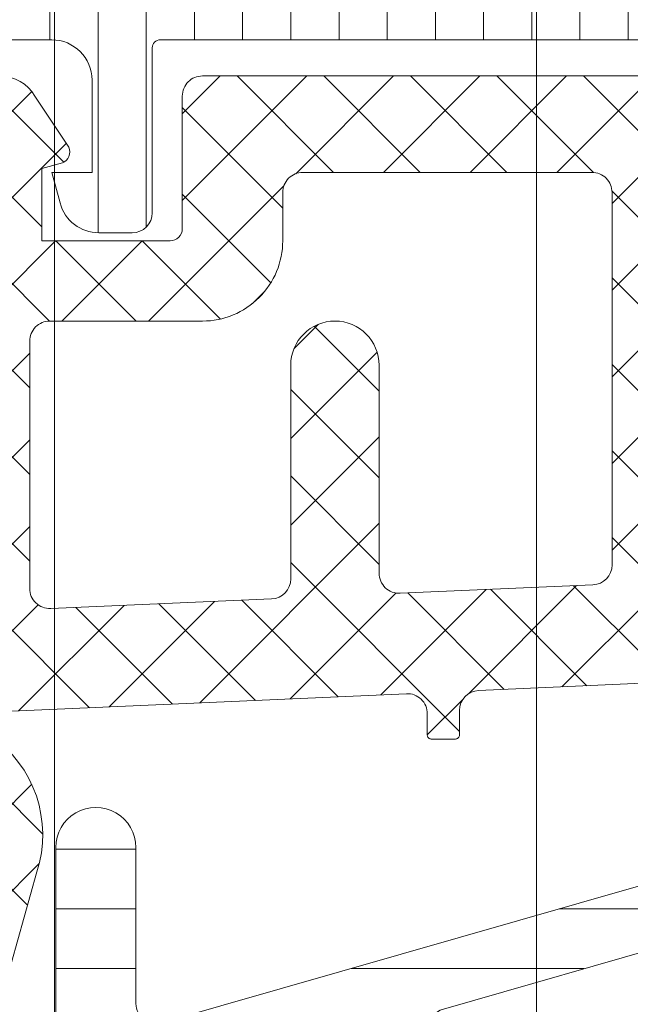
# Model space of a CAD drawing. Header units: millimetres. Extents: x 213386 to 506888, y 183055 to 450952.
# Tile 64 of 256: x 373071 to 373086, y 292535 to 292560. Entities that reach past the tile are written whole.
import ezdxf

# ---------------------------------------------------------------- set-up
doc = ezdxf.new("R2010")
doc.units = ezdxf.units.MM
doc.layers.add('FASÁDA DETAILNÍ', color=255, linetype='Continuous', lineweight=0)

msp = doc.modelspace()

# ---------------------------------------------------------------- hatches: boundary and pattern name
at = {"layer": 'FASÁDA DETAILNÍ'}
h = msp.add_hatch(dxfattribs=at)
h.set_pattern_fill('LINIE', color=256, scale=1.2, angle=90, style=0)
h.set_pattern_definition([(90, (397979.9212210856, 280090.0711855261), (-1.2, 7.347638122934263e-17), [])])
edge = h.paths.add_edge_path()
edge.add_arc((373064.2302388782, 292560.5155743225), 0.2999999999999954, 0.0020752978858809, 90.00207529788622, ccw=False)
edge.add_line((373064.530238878, 292560.5155851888), (373064.5302675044, 292559.7052538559))
edge.add_arc((373065.0302648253, 292559.7052692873), 0.4999973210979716, 180.0017683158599, 270.0023822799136)
edge.add_line((373065.0302856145, 292559.2052719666), (373065.8713578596, 292559.2039514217))
edge.add_arc((373065.8713578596, 292559.0039514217), 0.1999999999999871, 3.979039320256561e-13, 90.00000000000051, ccw=False)
edge.add_line((373066.0713578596, 292559.0039514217), (373066.0713578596, 292554.9039514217))
edge.add_arc((373066.5713578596, 292554.9039514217), 0.5000000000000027, 179.9999999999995, 269.9999999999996)
edge.add_line((373066.5713578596, 292554.4039514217), (373067.4021070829, 292554.4039514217))
edge.add_arc((373067.402107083, 292555.4039514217), 0.9999999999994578, 270.0000000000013, 344.9999999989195)
edge.add_line((373068.3680329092, 292555.1451323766), (373068.5713578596, 292555.9039514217))
edge.add_line((373068.5713578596, 292555.9039514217), (373067.5713578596, 292555.9039514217))
edge.add_line((373067.5713578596, 292555.9039514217), (373067.5713578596, 292558.2039514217))
edge.add_arc((373068.5754843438, 292558.2022421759), 1.004127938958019, 90.23408772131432, 179.9024699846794, ccw=False)
edge.add_line((373068.5713818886, 292559.2063617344), (373071.5712602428, 292559.2063617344))
edge.add_arc((373071.5672318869, 292558.2022423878), 1.004127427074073, 360.09751797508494, 449.7701403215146, ccw=False)
edge.add_line((373072.5713578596, 292558.2039514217), (373072.5713578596, 292555.9039514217))
edge.add_line((373072.5713578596, 292555.9039514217), (373071.5713578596, 292555.9039514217))
edge.add_line((373071.5713578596, 292555.9039514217), (373071.7746828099, 292555.1451323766))
edge.add_arc((373072.7406086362, 292555.4039514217), 1.000000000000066, 195.0000000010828, 269.9999999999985)
edge.add_line((373072.7406086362, 292554.4039514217), (373073.5713578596, 292554.4039514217))
edge.add_arc((373073.5713578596, 292554.9039514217), 0.4999999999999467, 270, 360)
edge.add_line((373074.0713578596, 292554.9039514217), (373074.0713578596, 292559.0039514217))
edge.add_arc((373074.2755309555, 292559.0022228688), 0.2041804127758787, 91.1558689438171, 179.5149389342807, ccw=False)
edge.add_line((373074.2714121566, 292559.2063617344), (373100.1127789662, 292559.206384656))
edge.add_arc((373100.1127635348, 292559.7063819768), 0.4999973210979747, 270.0017683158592, 360.002382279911)
edge.add_line((373100.6127608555, 292559.7064027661), (373100.6127322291, 292560.5167340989))
edge.add_arc((373100.9127322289, 292560.5167449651), 0.299999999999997, 90.0020752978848, 180.0020752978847, ccw=False)
edge.add_line((373100.9127213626, 292560.8167449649), (373103.312719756, 292560.8164999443))
edge.add_arc((373103.3127042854, 292561.3164959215), 0.499995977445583, 270.0017728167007, 360.0023777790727)
edge.add_line((373103.8127002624, 292561.3165166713), (373103.8125736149, 292564.7930581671))
edge.add_arc((373102.8227606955, 292564.6507116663), 0.99999607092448, 368.1836833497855, 482.7290913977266)
edge.add_line((373102.2820952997, 292565.4919447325), (373099.9984862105, 292564.1733923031))
edge.add_arc((373099.7484705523, 292564.6063959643), 0.5000000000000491, 270.00213520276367, 300.00207189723, ccw=False)
edge.add_line((373099.7484891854, 292564.1063959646), (373065.3942204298, 292564.1053096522))
edge.add_arc((373065.3942028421, 292564.6053096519), 0.5000000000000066, 240.0020786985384, 270.0020153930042, ccw=False)
edge.add_line((373065.1442185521, 292564.1722878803), (373062.8605139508, 292565.4906748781))
edge.add_arc((373062.3199094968, 292564.6494026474), 0.9999960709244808, 417.2750591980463, 531.8204672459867)
edge.add_line((373061.3300862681, 292564.7916774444), (373061.3302129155, 292561.3151359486))
edge.add_arc((373061.8302088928, 292561.3151514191), 0.4999959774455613, 180.0017728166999, 270.0023777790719)
edge.add_line((373061.8302296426, 292560.8151554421), (373064.230228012, 292560.8155743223))
edge = h.paths.add_edge_path(flags=16)
edge.add_line((373088.4213516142, 292561.0058499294), (373088.4213516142, 292562.3058440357))
edge.add_arc((373088.9213479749, 292562.3058476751), 0.4999963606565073, 89.99958295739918, 180.0004170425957, ccw=False)
edge.add_line((373088.9213516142, 292562.8058440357), (373097.7713455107, 292562.8058440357))
edge.add_arc((373097.7713491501, 292562.3058476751), 0.4999963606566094, -0.0004170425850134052, 90.00041704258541, ccw=False)
edge.add_line((373098.2713455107, 292562.3058440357), (373098.2713455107, 292561.0058499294))
edge.add_arc((373097.7713455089, 292561.0058333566), 0.5000000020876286, 270.0000002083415, 360.0018991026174, ccw=False)
edge.add_line((373097.7713455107, 292560.5058333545), (373088.9213516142, 292560.5058333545))
edge.add_arc((373088.9213516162, 292561.0058333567), 0.5000000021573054, 179.9981009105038, 269.9999997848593, ccw=False)
edge = h.paths.add_edge_path(flags=16)
edge.add_arc((373078.2213455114, 292561.0058333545), 0.4999999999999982, 179.9999999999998, 270.000000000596, ccw=False)
edge.add_line((373077.7213455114, 292561.0058333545), (373077.7213455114, 292562.3058440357))
edge.add_arc((373078.2213455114, 292562.3058440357), 0.4999999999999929, 89.99999999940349, 179.9999999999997, ccw=False)
edge.add_line((373078.2213455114, 292562.8058440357), (373086.921351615, 292562.8058440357))
edge.add_arc((373086.9213516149, 292562.3058440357), 0.5000000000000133, 360.0000000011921, 449.99999999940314, ccw=False)
edge.add_line((373087.4213516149, 292562.3058440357), (373087.4213516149, 292561.0058333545))
edge.add_arc((373086.9213516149, 292561.0058333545), 0.5000000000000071, 270.0000000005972, 360.0000000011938, ccw=False)
edge.add_line((373086.9213516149, 292560.5058333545), (373078.2213455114, 292560.5058333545))
edge = h.paths.add_edge_path(flags=16)
edge.add_arc((373076.2213491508, 292562.3058476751), 0.4999963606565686, -0.00041704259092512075, 90.00041704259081, ccw=False)
edge.add_line((373076.7213455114, 292562.3058440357), (373076.7213455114, 292561.0058499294))
edge.add_arc((373076.2213455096, 292561.0058333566), 0.5000000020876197, 270.00000020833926, 360.0018991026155, ccw=False)
edge.add_line((373076.2213455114, 292560.5058333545), (373067.3713363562, 292560.5058333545))
edge.add_arc((373067.3713363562, 292561.0058180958), 0.4999847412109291, 179.9999999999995, 270.0000000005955, ccw=False)
edge.add_line((373066.8713516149, 292561.0058180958), (373066.8713516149, 292562.3058287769))
edge.add_arc((373067.3713668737, 292562.3058287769), 0.5000152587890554, 89.99999999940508, 180.0000000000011, ccw=False)
edge.add_line((373067.3713668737, 292562.8058440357), (373076.2213455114, 292562.8058440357))
h = msp.add_hatch(dxfattribs=at)
h.set_pattern_fill('ANSI37', color=256, scale=0.48, angle=-1.272221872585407e-14, style=0)
h.set_pattern_definition([(44.99999999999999, (373073.8201555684, 292554.2063848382), (-1.077630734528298, 1.077630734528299), []), (135, (373073.8201555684, 292554.2063848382), (-1.077630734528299, -1.077630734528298), [])])
edge = h.paths.add_edge_path(flags=16)
edge.add_line((373070.4188785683, 292554.8706788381), (373070.5186225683, 292556.2635328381))
edge.add_arc((373069.9201556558, 292556.3063903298), 0.5999995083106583, 355.9039194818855, 450.000008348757)
edge.add_arc((373069.9201554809, 292556.3063903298), 0.5999995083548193, 89.99999164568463, 184.0960805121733)
edge.add_line((373069.3216885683, 292556.2635328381), (373069.4214325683, 292554.8706788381))
edge.add_arc((373069.9201555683, 292554.9063933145), 0.5000001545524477, 184.0960643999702, 355.9039356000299)
edge = h.paths.add_edge_path(flags=16)
edge.add_arc((373068.3201589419, 292551.7063852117), 0.4999996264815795, 359.9999571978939, 450.0000428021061)
edge.add_line((373068.3201585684, 292552.2063848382), (373064.7264735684, 292552.2063848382))
edge.add_arc((373064.7264735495, 292551.7063845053), 0.5000003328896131, 89.99999783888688, 203.2180266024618)
edge.add_line((373064.2669675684, 292551.5092688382), (373066.9828455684, 292545.1781668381))
edge.add_arc((373067.4423509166, 292545.3752827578), 0.4999998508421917, 203.2180817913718, 272.5001106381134)
edge.add_line((373067.4641615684, 292544.8757588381), (373068.3419685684, 292544.9140848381))
edge.add_arc((373068.320159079, 292545.4136084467), 0.4999994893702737, 272.4999791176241, 360.0000448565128)
edge.add_line((373068.8201585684, 292545.4136088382), (373068.8201585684, 292551.7063848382))
edge = h.paths.add_edge_path(flags=16)
edge.add_line((373093.8740775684, 292546.2982228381), (373098.0227475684, 292555.1950758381))
edge.add_arc((373097.5695938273, 292555.4063849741), 0.4999998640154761, 334.9999920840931, 450.0000296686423)
edge.add_line((373097.5695935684, 292555.9063848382), (373088.2201585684, 292555.9063848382))
edge.add_arc((373088.2201581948, 292555.4063852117), 0.4999996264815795, 89.9999571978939, 180.0000428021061)
edge.add_line((373087.7201585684, 292555.4063848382), (373087.7201585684, 292546.2824618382))
edge.add_arc((373088.2201586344, 292546.2824620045), 0.5000000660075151, 180.0000190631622, 272.5000272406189)
edge.add_line((373088.2419685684, 292545.7829378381), (373093.4427325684, 292546.0100078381))
edge.add_arc((373093.4209228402, 292546.509533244), 0.5000012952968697, 272.4999974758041, 334.9999080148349)
edge = h.paths.add_edge_path(flags=16)
edge.add_arc((373085.0201589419, 292555.4063852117), 0.4999996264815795, 359.9999571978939, 450.0000428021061)
edge.add_line((373085.0201585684, 292555.9063848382), (373077.8201585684, 292555.9063848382))
edge.add_arc((373077.8201581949, 292555.4063852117), 0.4999996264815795, 89.9999571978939, 180.0000428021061)
edge.add_line((373077.3201585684, 292555.4063848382), (373077.3201585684, 292554.2063848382))
edge.add_arc((373075.3201600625, 292554.206383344), 1.99999850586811, -90.00004280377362, 4.28037736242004e-05, ccw=False)
edge.add_line((373075.3201585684, 292552.2063848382), (373071.5201585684, 292552.2063848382))
edge.add_arc((373071.5201581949, 292551.7063852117), 0.4999996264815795, 89.9999571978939, 180.0000428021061)
edge.add_line((373071.0201585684, 292551.7063848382), (373071.0201585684, 292545.5533238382))
edge.add_arc((373071.5201586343, 292545.5533240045), 0.5000000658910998, 180.0000190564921, 272.5000272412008)
edge.add_line((373071.5419685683, 292545.0537998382), (373077.0419685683, 292545.2939348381))
edge.add_arc((373077.0201590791, 292545.7934584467), 0.4999994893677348, 272.4999791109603, 360.0000448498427)
edge.add_line((373077.5201585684, 292545.7934588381), (373077.5201585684, 292551.1063848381))
edge.add_arc((373078.6201585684, 292551.1063848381), 1.099999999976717, 0, 180, ccw=False)
edge.add_line((373079.7201585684, 292551.1063848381), (373079.7201585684, 292545.9331738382))
edge.add_arc((373080.2201586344, 292545.9331740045), 0.5000000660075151, 180.0000190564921, 272.5000272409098)
edge.add_line((373080.2419685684, 292545.4336498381), (373085.0419685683, 292545.6432228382))
edge.add_arc((373085.0201590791, 292546.1427464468), 0.4999994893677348, 272.4999791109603, 360.0000448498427)
edge.add_line((373085.5201585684, 292546.1427468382), (373085.5201585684, 292555.4063848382))
edge = h.paths.add_edge_path()
edge.add_line((373100.2332115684, 292554.0199278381), (373096.1353625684, 292545.2320618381))
edge.add_ellipse((373093.4164371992, 292546.4999193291), major_axis=(-3.000002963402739, 0), ratio=1, start_angle=92.50005883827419, end_angle=154.9999693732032, ccw=False)
edge.add_line((373093.5472985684, 292543.5027718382), (373092.8983485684, 292543.4744378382))
edge.add_ellipse((373092.9201580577, 292542.9749142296), major_axis=(-0.4999994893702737, 0), ratio=1, start_angle=-87.50002088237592, end_angle=4.48565127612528e-05)
edge.add_line((373092.4201585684, 292542.9749138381), (373092.4201585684, 292542.0063848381))
edge.add_ellipse((373092.3201586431, 292542.0063847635), major_axis=(-0.09999992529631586, 0), ratio=1, start_angle=89.99995721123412, end_angle=180.0000427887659, ccw=False)
edge.add_line((373092.3201585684, 292541.9063848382), (373091.7201585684, 292541.9063848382))
edge.add_ellipse((373091.7201584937, 292542.0063847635), major_axis=(-0.09999992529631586, 0), ratio=1, start_angle=-4.278876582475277e-05, end_angle=90.00004278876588, ccw=False)
edge.add_line((373091.6201585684, 292542.0063848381), (373091.6201585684, 292542.9094228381))
edge.add_ellipse((373091.1201585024, 292542.9094226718), major_axis=(-0.5000000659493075, 0), ratio=1, start_angle=180.0000190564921, end_angle=272.5000272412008)
edge.add_line((373091.0983485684, 292543.4089468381), (373082.1980545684, 292543.0151088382))
edge.add_ellipse((373082.2201586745, 292542.5155975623), major_axis=(-0.5000001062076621, 0), ratio=1, start_angle=-87.46623077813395, end_angle=8.29827787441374e-05)
edge.add_line((373081.7201585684, 292542.5155968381), (373081.7201585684, 292541.9063848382))
edge.add_ellipse((373081.6201586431, 292541.9063847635), major_axis=(-0.09999992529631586, 0), ratio=1, start_angle=89.99995721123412, end_angle=180.0000427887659, ccw=False)
edge.add_line((373081.6201585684, 292541.8063848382), (373081.0201585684, 292541.8063848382))
edge.add_ellipse((373081.0201584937, 292541.9063847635), major_axis=(-0.0999999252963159, 0), ratio=1, start_angle=-4.278876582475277e-05, end_angle=90.00004282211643, ccw=False)
edge.add_line((373080.9201585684, 292541.9063848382), (373080.9201585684, 292542.4359468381))
edge.add_ellipse((373080.4201580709, 292542.4359471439), major_axis=(-0.5000004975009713, 0), ratio=1, start_angle=179.9999649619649, end_angle=272.5336979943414)
edge.add_line((373080.3980545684, 292542.9354588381), (373068.8578295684, 292542.4248028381))
edge.add_ellipse((373068.8796391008, 292541.9252782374), major_axis=(-0.5000004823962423, 0), ratio=1, start_angle=-87.50002091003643, end_angle=3.217057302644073)
edge.add_line((373068.3804265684, 292541.8972188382), (373068.6689895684, 292536.7634758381))
edge.add_ellipse((373069.0794075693, 292536.8790312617), major_axis=(-0.4263754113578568, 0), ratio=1, start_angle=15.72485447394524, end_angle=159.2410276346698)
edge.add_line((373069.4781025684, 292536.7279078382), (373069.4768625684, 292536.9605108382))
edge.add_line((373069.4768625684, 292536.9605108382), (373069.1787245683, 292538.8430898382))
edge.add_line((373069.1787245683, 292538.8430898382), (373069.5791505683, 292541.6923748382))
edge.add_ellipse((373069.8762311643, 292541.6506242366), major_axis=(-0.2999999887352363, 0), ratio=1, start_angle=235.4022536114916, end_angle=352.00025595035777, ccw=False)
edge.add_ellipse((373068.343117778, 292539.42805315), major_axis=(-3.000047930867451, 0), ratio=1, start_angle=161.9915754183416, end_angle=235.4023587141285, ccw=False)
edge.add_line((373071.1961965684, 292538.5005678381), (373070.5626205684, 292536.2456768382))
edge.add_ellipse((373069.7874080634, 292536.4066063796), major_axis=(-0.791740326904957, 0), ratio=1, start_angle=96.79834625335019, end_angle=168.2723102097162, ccw=False)
edge.add_line((373069.8811305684, 292535.6204328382), (373068.8229205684, 292535.6192118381))
edge.add_ellipse((373068.9520448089, 292536.7982980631), major_axis=(-1.186135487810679, 0), ratio=1, start_angle=18.655576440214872, end_angle=83.7503218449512, ccw=False)
edge.add_line((373067.8282305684, 292536.4188788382), (373066.7338975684, 292539.6602188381))
edge.add_line((373066.7338975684, 292539.6602188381), (373063.8441195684, 292547.7100138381))
edge.add_line((373063.8441195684, 292547.7100138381), (373059.5113105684, 292557.6078908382))
edge.add_ellipse((373059.970319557, 292557.8061609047), major_axis=(-0.5000002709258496, 0), ratio=1, start_angle=-89.93342363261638, end_angle=23.362049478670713, ccw=False)
edge.add_line((373059.9697385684, 292558.3061608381), (373060.5164395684, 292558.3067958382))
edge.add_ellipse((373060.5170198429, 292557.8067957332), major_axis=(-0.5000004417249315, 0), ratio=1, start_angle=203.9208245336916, end_angle=270.0664945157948, ccw=False)
edge.add_line((373060.9740735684, 292558.0095328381), (373062.3758295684, 292554.8055298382))
edge.add_ellipse((373063.2919706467, 292555.2063841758), major_axis=(-0.9999993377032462, 0), ratio=1, start_angle=23.6316147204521, end_angle=90.00005280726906)
edge.add_line((373063.2919715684, 292554.2063848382), (373068.5199135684, 292554.2063848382))
edge.add_line((373068.5199135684, 292554.2063848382), (373068.5199225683, 292556.0058638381))
edge.add_line((373068.5199225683, 292556.0058638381), (373068.0051215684, 292556.1438058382))
edge.add_ellipse((373068.1198868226, 292556.4209598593), major_axis=(-0.2999756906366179, 0), ratio=1, start_angle=-22.50356669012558, end_angle=67.50629973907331, ccw=False)
edge.add_line((373067.8427525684, 292556.5357728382), (373068.6919195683, 292557.8058998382))
edge.add_ellipse((373069.5577837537, 292557.3061790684), major_axis=(-0.9997207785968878, 0), ratio=1, start_angle=269.99238815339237, end_angle=330.00923930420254, ccw=False)
edge.add_line((373069.5579165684, 292558.3058998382), (373070.2822775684, 292558.3058688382))
edge.add_ellipse((373070.2820695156, 292557.306131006), major_axis=(-0.9997378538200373, 0), ratio=1, start_angle=209.9913249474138, end_angle=269.98807632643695, ccw=False)
edge.add_line((373071.1479435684, 292557.8058688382), (373071.9971105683, 292556.5357728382))
edge.add_ellipse((373071.7199630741, 292556.4209609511), major_axis=(-0.2999875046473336, 0), ratio=1, start_angle=112.4986038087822, end_angle=202.502406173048, ccw=False)
edge.add_line((373071.8347565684, 292556.1438058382), (373071.3199405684, 292556.0058338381))
edge.add_line((373071.3199405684, 292556.0058338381), (373071.3199325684, 292554.2063848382))
edge.add_line((373071.3199325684, 292554.2063848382), (373074.5201595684, 292554.2063848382))
edge.add_ellipse((373074.5201597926, 292554.506384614), major_axis=(-0.2999997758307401, 0), ratio=1, start_angle=89.99995718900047, end_angle=180.0000428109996)
edge.add_line((373074.8201595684, 292554.5063848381), (373074.8201595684, 292557.8063808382))
edge.add_ellipse((373075.3201591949, 292557.8063812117), major_axis=(-0.4999996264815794, 0), ratio=1, start_angle=-90.00004280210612, end_angle=4.280210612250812e-05, ccw=False)
edge.add_line((373075.3201595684, 292558.3063808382), (373102.2177815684, 292558.3063808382))
edge.add_line((373102.2177815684, 292558.3063808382), (373103.1128995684, 292556.7559888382))
edge.add_ellipse((373102.6798870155, 292556.5059887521), major_axis=(-0.4999999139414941, 0), ratio=1, start_angle=90.0000633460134, end_angle=210.0000170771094, ccw=False)
edge.add_line((373102.6798875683, 292556.0059888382), (373102.6798875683, 292554.3086178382))
edge.add_line((373102.6798875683, 292554.3086178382), (373100.6863655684, 292554.3086178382))
edge.add_ellipse((373100.6863652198, 292553.8086175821), major_axis=(-0.5000002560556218, 0), ratio=1, start_angle=269.999960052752, end_angle=334.999871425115)
h = msp.add_hatch(dxfattribs=at)
h.set_pattern_fill('ANSI37', color=256, scale=0.48, angle=-1.272221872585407e-14, style=0)
h.set_pattern_definition([(44.99999999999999, (373073.8201555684, 292554.206384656), (-1.077630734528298, 1.077630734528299), []), (135, (373073.8201555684, 292554.206384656), (-1.077630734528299, -1.077630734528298), [])])
edge = h.paths.add_edge_path(flags=16)
edge.add_line((373070.4188785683, 292554.8706786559), (373070.5186225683, 292556.263532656))
edge.add_arc((373069.9201556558, 292556.3063901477), 0.5999995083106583, 355.9039194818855, 450.000008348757)
edge.add_arc((373069.9201554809, 292556.3063901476), 0.5999995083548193, 89.99999164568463, 184.0960805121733)
edge.add_line((373069.3216885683, 292556.263532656), (373069.4214325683, 292554.8706786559))
edge.add_arc((373069.9201555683, 292554.9063931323), 0.5000001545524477, 184.0960643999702, 355.9039356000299)
edge = h.paths.add_edge_path(flags=16)
edge.add_arc((373068.3201589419, 292551.7063850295), 0.4999996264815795, 359.9999571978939, 450.0000428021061)
edge.add_line((373068.3201585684, 292552.206384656), (373064.7264735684, 292552.206384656))
edge.add_arc((373064.7264735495, 292551.7063843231), 0.5000003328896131, 89.99999783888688, 203.2180266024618)
edge.add_line((373064.2669675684, 292551.509268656), (373066.9828455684, 292545.1781666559))
edge.add_arc((373067.4423509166, 292545.3752825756), 0.4999998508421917, 203.2180817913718, 272.5001106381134)
edge.add_line((373067.4641615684, 292544.875758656), (373068.3419685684, 292544.9140846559))
edge.add_arc((373068.320159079, 292545.4136082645), 0.4999994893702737, 272.4999791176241, 360.0000448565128)
edge.add_line((373068.8201585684, 292545.413608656), (373068.8201585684, 292551.706384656))
edge = h.paths.add_edge_path(flags=16)
edge.add_line((373093.8740775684, 292546.298222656), (373098.0227475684, 292555.1950756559))
edge.add_arc((373097.5695938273, 292555.4063847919), 0.4999998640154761, 334.9999920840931, 450.0000296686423)
edge.add_line((373097.5695935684, 292555.906384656), (373088.2201585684, 292555.906384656))
edge.add_arc((373088.2201581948, 292555.4063850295), 0.4999996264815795, 89.9999571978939, 180.0000428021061)
edge.add_line((373087.7201585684, 292555.406384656), (373087.7201585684, 292546.282461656))
edge.add_arc((373088.2201586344, 292546.2824618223), 0.5000000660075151, 180.0000190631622, 272.5000272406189)
edge.add_line((373088.2419685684, 292545.7829376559), (373093.4427325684, 292546.0100076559))
edge.add_arc((373093.4209228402, 292546.5095330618), 0.5000012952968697, 272.4999974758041, 334.9999080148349)
edge = h.paths.add_edge_path(flags=16)
edge.add_arc((373085.0201589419, 292555.4063850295), 0.4999996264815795, 359.9999571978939, 450.0000428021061)
edge.add_line((373085.0201585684, 292555.906384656), (373077.8201585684, 292555.906384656))
edge.add_arc((373077.8201581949, 292555.4063850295), 0.4999996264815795, 89.9999571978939, 180.0000428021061)
edge.add_line((373077.3201585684, 292555.406384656), (373077.3201585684, 292554.206384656))
edge.add_arc((373075.3201600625, 292554.2063831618), 1.99999850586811, -90.00004280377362, 4.28037736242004e-05, ccw=False)
edge.add_line((373075.3201585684, 292552.206384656), (373071.5201585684, 292552.206384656))
edge.add_arc((373071.5201581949, 292551.7063850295), 0.4999996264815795, 89.9999571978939, 180.0000428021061)
edge.add_line((373071.0201585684, 292551.706384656), (373071.0201585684, 292545.553323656))
edge.add_arc((373071.5201586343, 292545.5533238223), 0.5000000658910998, 180.0000190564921, 272.5000272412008)
edge.add_line((373071.5419685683, 292545.053799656), (373077.0419685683, 292545.293934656))
edge.add_arc((373077.0201590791, 292545.7934582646), 0.4999994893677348, 272.4999791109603, 360.0000448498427)
edge.add_line((373077.5201585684, 292545.7934586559), (373077.5201585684, 292551.1063846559))
edge.add_arc((373078.6201585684, 292551.1063846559), 1.099999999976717, 0, 180, ccw=False)
edge.add_line((373079.7201585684, 292551.1063846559), (373079.7201585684, 292545.933173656))
edge.add_arc((373080.2201586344, 292545.9331738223), 0.5000000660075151, 180.0000190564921, 272.5000272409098)
edge.add_line((373080.2419685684, 292545.433649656), (373085.0419685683, 292545.643222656))
edge.add_arc((373085.0201590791, 292546.1427462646), 0.4999994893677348, 272.4999791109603, 360.0000448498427)
edge.add_line((373085.5201585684, 292546.142746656), (373085.5201585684, 292555.406384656))
edge = h.paths.add_edge_path()
edge.add_line((373100.2332115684, 292554.0199276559), (373096.1353625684, 292545.232061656))
edge.add_ellipse((373093.4164371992, 292546.4999191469), major_axis=(-3.000002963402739, 0), ratio=1, start_angle=92.50005883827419, end_angle=154.9999693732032, ccw=False)
edge.add_line((373093.5472985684, 292543.502771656), (373092.8983485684, 292543.474437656))
edge.add_ellipse((373092.9201580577, 292542.9749140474), major_axis=(-0.4999994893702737, 0), ratio=1, start_angle=-87.50002088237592, end_angle=4.48565127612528e-05)
edge.add_line((373092.4201585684, 292542.974913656), (373092.4201585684, 292542.0063846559))
edge.add_ellipse((373092.3201586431, 292542.0063845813), major_axis=(-0.09999992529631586, 0), ratio=1, start_angle=89.99995721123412, end_angle=180.0000427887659, ccw=False)
edge.add_line((373092.3201585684, 292541.906384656), (373091.7201585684, 292541.906384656))
edge.add_ellipse((373091.7201584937, 292542.0063845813), major_axis=(-0.09999992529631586, 0), ratio=1, start_angle=-4.278876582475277e-05, end_angle=90.00004278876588, ccw=False)
edge.add_line((373091.6201585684, 292542.0063846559), (373091.6201585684, 292542.9094226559))
edge.add_ellipse((373091.1201585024, 292542.9094224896), major_axis=(-0.5000000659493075, 0), ratio=1, start_angle=180.0000190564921, end_angle=272.5000272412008)
edge.add_line((373091.0983485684, 292543.4089466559), (373082.1980545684, 292543.015108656))
edge.add_ellipse((373082.2201586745, 292542.5155973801), major_axis=(-0.5000001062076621, 0), ratio=1, start_angle=-87.46623077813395, end_angle=8.29827787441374e-05)
edge.add_line((373081.7201585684, 292542.515596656), (373081.7201585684, 292541.906384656))
edge.add_ellipse((373081.6201586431, 292541.9063845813), major_axis=(-0.09999992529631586, 0), ratio=1, start_angle=89.99995721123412, end_angle=180.0000427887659, ccw=False)
edge.add_line((373081.6201585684, 292541.806384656), (373081.0201585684, 292541.806384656))
edge.add_ellipse((373081.0201584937, 292541.9063845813), major_axis=(-0.0999999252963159, 0), ratio=1, start_angle=-4.278876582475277e-05, end_angle=90.00004282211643, ccw=False)
edge.add_line((373080.9201585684, 292541.906384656), (373080.9201585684, 292542.4359466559))
edge.add_ellipse((373080.4201580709, 292542.4359469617), major_axis=(-0.5000004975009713, 0), ratio=1, start_angle=179.9999649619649, end_angle=272.5336979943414)
edge.add_line((373080.3980545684, 292542.9354586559), (373068.8578295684, 292542.4248026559))
edge.add_ellipse((373068.8796391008, 292541.9252780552), major_axis=(-0.5000004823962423, 0), ratio=1, start_angle=-87.50002091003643, end_angle=3.217057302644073)
edge.add_line((373068.3804265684, 292541.897218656), (373068.6689895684, 292536.7634756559))
edge.add_ellipse((373069.0794075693, 292536.8790310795), major_axis=(-0.4263754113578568, 0), ratio=1, start_angle=15.72485447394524, end_angle=159.2410276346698)
edge.add_line((373069.4781025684, 292536.727907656), (373069.4768625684, 292536.960510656))
edge.add_line((373069.4768625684, 292536.960510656), (373069.1787245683, 292538.843089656))
edge.add_line((373069.1787245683, 292538.843089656), (373069.5791505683, 292541.692374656))
edge.add_ellipse((373069.8762311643, 292541.6506240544), major_axis=(-0.2999999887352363, 0), ratio=1, start_angle=235.4022536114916, end_angle=352.00025595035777, ccw=False)
edge.add_ellipse((373068.343117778, 292539.4280529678), major_axis=(-3.000047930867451, 0), ratio=1, start_angle=161.9915754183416, end_angle=235.4023587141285, ccw=False)
edge.add_line((373071.1961965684, 292538.500567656), (373070.5626205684, 292536.245676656))
edge.add_ellipse((373069.7874080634, 292536.4066061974), major_axis=(-0.791740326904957, 0), ratio=1, start_angle=96.79834625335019, end_angle=168.2723102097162, ccw=False)
edge.add_line((373069.8811305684, 292535.620432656), (373068.8229205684, 292535.6192116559))
edge.add_ellipse((373068.9520448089, 292536.7982978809), major_axis=(-1.186135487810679, 0), ratio=1, start_angle=18.655576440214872, end_angle=83.7503218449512, ccw=False)
edge.add_line((373067.8282305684, 292536.418878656), (373066.7338975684, 292539.6602186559))
edge.add_line((373066.7338975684, 292539.6602186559), (373063.8441195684, 292547.7100136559))
edge.add_line((373063.8441195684, 292547.7100136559), (373059.5113105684, 292557.607890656))
edge.add_ellipse((373059.970319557, 292557.8061607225), major_axis=(-0.5000002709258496, 0), ratio=1, start_angle=-89.93342363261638, end_angle=23.362049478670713, ccw=False)
edge.add_line((373059.9697385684, 292558.3061606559), (373060.5164395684, 292558.306795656))
edge.add_ellipse((373060.5170198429, 292557.806795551), major_axis=(-0.5000004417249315, 0), ratio=1, start_angle=203.9208245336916, end_angle=270.0664945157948, ccw=False)
edge.add_line((373060.9740735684, 292558.0095326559), (373062.3758295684, 292554.805529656))
edge.add_ellipse((373063.2919706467, 292555.2063839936), major_axis=(-0.9999993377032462, 0), ratio=1, start_angle=23.6316147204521, end_angle=90.00005280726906)
edge.add_line((373063.2919715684, 292554.206384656), (373068.5199135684, 292554.206384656))
edge.add_line((373068.5199135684, 292554.206384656), (373068.5199225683, 292556.0058636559))
edge.add_line((373068.5199225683, 292556.0058636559), (373068.0051215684, 292556.143805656))
edge.add_ellipse((373068.1198868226, 292556.4209596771), major_axis=(-0.2999756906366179, 0), ratio=1, start_angle=-22.50356669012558, end_angle=67.50629973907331, ccw=False)
edge.add_line((373067.8427525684, 292556.535772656), (373068.6919195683, 292557.805899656))
edge.add_ellipse((373069.5577837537, 292557.3061788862), major_axis=(-0.9997207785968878, 0), ratio=1, start_angle=269.99238815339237, end_angle=330.00923930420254, ccw=False)
edge.add_line((373069.5579165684, 292558.305899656), (373070.2822775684, 292558.305868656))
edge.add_ellipse((373070.2820695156, 292557.3061308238), major_axis=(-0.9997378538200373, 0), ratio=1, start_angle=209.9913249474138, end_angle=269.98807632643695, ccw=False)
edge.add_line((373071.1479435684, 292557.805868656), (373071.9971105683, 292556.535772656))
edge.add_ellipse((373071.7199630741, 292556.4209607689), major_axis=(-0.2999875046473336, 0), ratio=1, start_angle=112.4986038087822, end_angle=202.502406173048, ccw=False)
edge.add_line((373071.8347565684, 292556.143805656), (373071.3199405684, 292556.0058336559))
edge.add_line((373071.3199405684, 292556.0058336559), (373071.3199325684, 292554.206384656))
edge.add_line((373071.3199325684, 292554.206384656), (373074.5201595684, 292554.206384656))
edge.add_ellipse((373074.5201597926, 292554.5063844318), major_axis=(-0.2999997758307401, 0), ratio=1, start_angle=89.99995718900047, end_angle=180.0000428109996)
edge.add_line((373074.8201595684, 292554.5063846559), (373074.8201595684, 292557.806380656))
edge.add_ellipse((373075.3201591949, 292557.8063810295), major_axis=(-0.4999996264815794, 0), ratio=1, start_angle=-90.00004280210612, end_angle=4.280210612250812e-05, ccw=False)
edge.add_line((373075.3201595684, 292558.306380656), (373102.2177815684, 292558.306380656))
edge.add_line((373102.2177815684, 292558.306380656), (373103.1128995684, 292556.755988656))
edge.add_ellipse((373102.6798870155, 292556.5059885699), major_axis=(-0.4999999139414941, 0), ratio=1, start_angle=90.0000633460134, end_angle=210.0000170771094, ccw=False)
edge.add_line((373102.6798875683, 292556.005988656), (373102.6798875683, 292554.308617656))
edge.add_line((373102.6798875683, 292554.308617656), (373100.6863655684, 292554.308617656))
edge.add_ellipse((373100.6863652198, 292553.8086173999), major_axis=(-0.5000002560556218, 0), ratio=1, start_angle=269.999960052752, end_angle=334.999871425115)
h = msp.add_hatch(dxfattribs=at)
h.set_pattern_fill('ANSI31', color=256, scale=0.468, angle=-45.00000000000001, style=0)
h.set_pattern_definition([(360, (373055.8201555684, 292524.2063848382), (6.060223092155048e-16, 1.4859), [])])
edge = h.paths.add_edge_path(flags=16)
edge.add_line((373073.9086335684, 292526.5544848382), (373072.6252715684, 292528.7771948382))
edge.add_ellipse((373074.3569965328, 292529.7770672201), major_axis=(-1.999654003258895, 0), ratio=1, start_angle=-29.999954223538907, end_angle=30.001501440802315, ccw=False)
edge.add_line((373072.6252445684, 292530.7768928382), (373073.2773725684, 292531.9064108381))
edge.add_ellipse((373075.8754527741, 292530.4064077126), major_axis=(-3.000005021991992, 0), ratio=1, start_angle=286.00005471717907, end_angle=329.9999864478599, ccw=False)
edge.add_line((373075.0485365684, 292533.2901968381), (373078.7195585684, 292534.3428448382))
edge.add_ellipse((373078.8573773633, 292533.8622138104), major_axis=(-0.5000002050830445, 0), ratio=1, start_angle=179.9992010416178, end_angle=286.0000072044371, ccw=False)
edge.add_line((373079.3573775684, 292533.8622068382), (373079.3572675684, 292526.3044538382))
edge.add_ellipse((373078.8572677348, 292526.3044636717), major_axis=(-0.4999998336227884, 0), ratio=1, start_angle=89.99917878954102, end_angle=179.9988731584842, ccw=False)
edge.add_line((373078.8572605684, 292525.8044638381), (373075.2076115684, 292525.8045198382))
edge.add_ellipse((373075.2076510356, 292527.3045190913), major_axis=(-1.499999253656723, 0), ratio=1, start_angle=30.001527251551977, end_angle=89.99849246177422, ccw=False)
edge = h.paths.add_edge_path(flags=16)
edge.add_line((373080.9572695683, 292526.3044358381), (373080.9573965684, 292534.6077658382))
edge.add_ellipse((373081.457396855, 292534.6077575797), major_axis=(-0.5000002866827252, 0), ratio=1, start_angle=285.9999439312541, end_angle=359.99905364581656, ccw=False)
edge.add_line((373081.3195785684, 292535.0883888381), (373087.2723405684, 292536.7953158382))
edge.add_ellipse((373087.41015959, 292536.3146851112), major_axis=(-0.4999999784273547, 0), ratio=1, start_angle=179.9990519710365, end_angle=286.00004168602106, ccw=False)
edge.add_line((373087.9101595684, 292536.3146768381), (373087.9099895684, 292526.3043228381))
edge.add_ellipse((373087.4099893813, 292526.3043350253), major_axis=(-0.5000001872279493, 0), ratio=1, start_angle=89.99910469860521, end_angle=179.9986034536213, ccw=False)
edge.add_line((373087.4099815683, 292525.8043348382), (373081.4572615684, 292525.8044248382))
edge.add_ellipse((373081.4572698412, 292526.3044251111), major_axis=(-0.5000002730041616, 0), ratio=1, start_angle=-0.00122922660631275, end_angle=89.99905200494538, ccw=False)
edge = h.paths.add_edge_path(flags=16)
edge.add_line((373095.2742935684, 292536.8534718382), (373097.1081825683, 292533.6770818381))
edge.add_ellipse((373094.5101028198, 292532.1770819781), major_axis=(-3.000002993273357, 0), ratio=1, start_angle=149.9985082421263, end_angle=209.9999639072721, ccw=False)
edge.add_line((373097.1081425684, 292530.6770128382), (373094.7276475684, 292526.5541298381))
edge.add_ellipse((373093.4286292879, 292527.3041655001), major_axis=(-1.500000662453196, 0), ratio=1, start_angle=89.99848282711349, end_angle=149.9984416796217, ccw=False)
edge.add_line((373093.4285895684, 292525.8041648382), (373090.0099755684, 292525.8042558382))
edge.add_ellipse((373090.0099890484, 292526.3042553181), major_axis=(-0.4999994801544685, 0), ratio=1, start_angle=-0.001434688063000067, end_angle=89.99845530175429, ccw=False)
edge.add_line((373089.5099895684, 292526.3042678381), (373089.5101705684, 292536.6035828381))
edge.add_ellipse((373090.5101709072, 292536.6035644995), major_axis=(-1.000000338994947, 0), ratio=1, start_angle=269.9984724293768, end_angle=359.9989492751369, ccw=False)
edge.add_line((373090.5101975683, 292537.6035648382), (373093.9752955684, 292537.6034718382))
edge.add_ellipse((373093.9752553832, 292536.1034717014), major_axis=(-1.500000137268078, 0), ratio=1, start_angle=210.0000030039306, end_angle=269.998465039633, ccw=False)
edge = h.paths.add_edge_path()
edge.add_line((373097.1220995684, 292539.2033398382), (373090.5690365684, 292539.2035618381))
edge.add_arc((373090.5688697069, 292534.2035641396), 4.999997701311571, 89.99808790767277, 106.0000237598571)
edge.add_line((373089.1906815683, 292539.0098698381), (373074.3042635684, 292534.7412588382))
edge.add_arc((373074.1664450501, 292535.2218891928), 0.4999994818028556, 179.9999260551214, 285.99999799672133, ccw=False)
edge.add_line((373073.6664455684, 292535.2218898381), (373073.6664455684, 292539.1052638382))
edge.add_arc((373072.6664455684, 292539.1052838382), 1.0000000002, 359.9988540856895, 539.9988540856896)
edge.add_line((373071.6664455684, 292539.1053038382), (373071.6662575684, 292534.4069678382))
edge.add_line((373071.6662575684, 292534.4069678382), (373071.5102055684, 292534.4069678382))
edge.add_arc((373071.5102049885, 292534.1069678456), 0.2999999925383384, 89.99988924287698, 158.0261541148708)
edge.add_line((373071.2319985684, 292534.2192228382), (373070.2588115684, 292531.8073208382))
edge.add_arc((373070.0733403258, 292531.882157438), 0.2000002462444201, 245.8590177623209, 338.02620226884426, ccw=False)
edge.add_line((373069.9915435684, 292531.6996488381), (373068.3928585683, 292532.4161488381))
edge.add_arc((373068.0861203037, 292531.7317430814), 0.7499997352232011, 65.85894154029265, 180.0000185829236)
edge.add_line((373067.3361205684, 292531.7317428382), (373067.3361205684, 292526.6241938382))
edge.add_arc((373067.9361204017, 292526.6241939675), 0.5999998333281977, 180.0000123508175, 300.1429248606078)
edge.add_line((373068.2374155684, 292526.1053288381), (373070.4093725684, 292527.3665448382))
edge.add_arc((373070.5600208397, 292527.1071121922), 0.3000003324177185, 16.000069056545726, 120.1430306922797, ccw=False)
edge.add_line((373070.8483995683, 292527.1898038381), (373071.2826665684, 292525.6753318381))
edge.add_line((373071.2826665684, 292525.6753318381), (373072.0452145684, 292524.3545598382))
edge.add_arc((373072.3050217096, 292524.5045605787), 0.2999999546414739, 210.000168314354, 272.4633047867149)
edge.add_line((373072.3179155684, 292524.2048378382), (373096.3075695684, 292524.2048378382))
edge.add_arc((373096.3275242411, 292524.5041735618), 0.3000001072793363, 266.1861237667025, 329.9998522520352)
edge.add_line((373096.5873315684, 292524.3541728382), (373097.3498995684, 292525.6749788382))
edge.add_line((373097.3498995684, 292525.6749788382), (373097.7841665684, 292527.1894498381))
edge.add_arc((373098.0725456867, 292527.1067586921), 0.3000005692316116, 59.85708161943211, 164.0000432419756, ccw=False)
edge.add_line((373098.2231935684, 292527.3661918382), (373100.3951495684, 292526.1049758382))
edge.add_arc((373100.6964452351, 292526.6238412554), 0.600000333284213, 239.8570476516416, 359.9999601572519)
edge.add_line((373101.2964455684, 292526.6238408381), (373101.2964455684, 292536.5274408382))
edge.add_arc((373100.5464455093, 292536.5274415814), 0.7500000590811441, 359.9999432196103, 474.1410202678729)
edge.add_line((373100.2397075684, 292537.2118478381), (373098.6410225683, 292536.4953478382))
edge.add_arc((373098.559225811, 292536.6778564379), 0.2000002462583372, 201.9737977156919, 294.1409822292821, ccw=False)
edge.add_line((373098.3737545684, 292536.6030198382), (373097.4002955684, 292539.0155948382))
edge.add_arc((373097.1220897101, 292538.9033406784), 0.2999991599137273, 21.97373854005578, 89.99811721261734)

# ---------------------------------------------------------------- linework, layer by layer
for p, q in [((373071.6382437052, 307967.1544280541), (373071.6382437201, 288952.6545279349)), ((373071.6382437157, 307967.1544280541), (373071.6382437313, 292519.031885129)), ((373071.6382437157, 307967.1544280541), (373071.6382437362, 287719.0318729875)), ((373083.6382437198, 288952.6545279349), (373083.6382437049, 307967.1544280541)), ((373083.6382437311, 292519.031885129), (373083.6382437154, 307967.1544280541)), ((373083.638243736, 287719.0318729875), (373083.6382437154, 307967.1544280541)), ((373071.6382473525, 293717.1544282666), (373071.6382453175, 292519.031885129)), ((373083.6382453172, 292519.031885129), (373083.6382473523, 293717.1544282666)), ((373068.5713818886, 292559.2063617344), (373071.5712602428, 292559.2063617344)), ((373074.2714121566, 292559.2063617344), (373100.1127789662, 292559.206384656)), ((373074.0713578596, 292554.9039514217), (373074.0713578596, 292559.0039514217)), ((373072.5713578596, 292558.2039514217), (373072.5713578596, 292555.9039514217)), ((373072.5713578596, 292555.9039514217), (373071.5713578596, 292555.9039514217)), ((373071.5713578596, 292555.9039514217), (373071.7746828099, 292555.1451323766)), ((373072.7406086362, 292554.4039514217), (373073.5713578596, 292554.4039514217))]:
    msp.add_line(p, q, dxfattribs=at)
at = {"layer": 'FASÁDA DETAILNÍ', "extrusion": (0, 0, -1)}
for points in [[(-373070.2822775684, 292558.3058688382, 0.267934), (-373071.1479435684, 292557.8058688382), (-373071.9971105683, 292556.5357728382), (-373071.9971105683, 292556.5357728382, 0.414233), (-373071.8347565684, 292556.1438058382), (-373071.3199405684, 292556.0058338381), (-373071.3199325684, 292554.2063848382), (-373074.5201595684, 292554.2063848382), (-373074.5201595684, 292554.2063848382, -0.414214), (-373074.8201595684, 292554.5063848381), (-373074.8201595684, 292557.8063808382), (-373074.8201595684, 292557.8063808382, 0.414214), (-373075.3201595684, 292558.3063808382), (-373102.2177815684, 292558.3063808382)], [(-373070.2822775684, 292558.305868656, 0.267934), (-373071.1479435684, 292557.805868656), (-373071.9971105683, 292556.535772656), (-373071.9971105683, 292556.535772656, 0.414233), (-373071.8347565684, 292556.143805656), (-373071.3199405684, 292556.0058336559), (-373071.3199325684, 292554.206384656), (-373074.5201595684, 292554.206384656), (-373074.5201595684, 292554.206384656, -0.414214), (-373074.8201595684, 292554.5063846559), (-373074.8201595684, 292557.806380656), (-373074.8201595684, 292557.806380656, 0.414214), (-373075.3201595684, 292558.306380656), (-373102.2177815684, 292558.306380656)], [(-373091.0983485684, 292543.4089468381), (-373082.1980545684, 292543.0151088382), (-373082.1980545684, 292543.0151088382, -0.40132), (-373081.7201585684, 292542.5155968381), (-373081.7201585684, 292541.9063848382), (-373081.7201585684, 292541.9063848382, 0.414214), (-373081.6201585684, 292541.8063848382), (-373081.0201585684, 292541.8063848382), (-373081.0201585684, 292541.8063848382, 0.414214), (-373080.9201585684, 292541.9063848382), (-373080.9201585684, 292542.4359468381), (-373080.9201585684, 292542.4359468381, -0.427226), (-373080.3980545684, 292542.9354588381), (-373068.8578295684, 292542.4248028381)], [(-373091.0983485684, 292543.4089466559), (-373082.1980545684, 292543.015108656), (-373082.1980545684, 292543.015108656, -0.40132), (-373081.7201585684, 292542.515596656), (-373081.7201585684, 292541.906384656), (-373081.7201585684, 292541.906384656, 0.414214), (-373081.6201585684, 292541.806384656), (-373081.0201585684, 292541.806384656), (-373081.0201585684, 292541.806384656, 0.414214), (-373080.9201585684, 292541.906384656), (-373080.9201585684, 292542.4359466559), (-373080.9201585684, 292542.4359466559, -0.427226), (-373080.3980545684, 292542.9354586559), (-373068.8578295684, 292542.4248026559)], [(-373070.0465745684, 292541.8975718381, 0.331739), (-373071.1961965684, 292538.5005678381), (-373070.5626205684, 292536.2456768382)], [(-373070.0465745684, 292541.8975716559, 0.331739), (-373071.1961965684, 292538.500567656), (-373070.5626205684, 292536.245676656)]]:
    msp.add_lwpolyline(points, format="xyb", dxfattribs=at)
at = {"layer": 'FASÁDA DETAILNÍ'}
for points in [[(373085.5201585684, 292555.4063848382, 0.414214), (373085.0201585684, 292555.9063848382), (373077.8201585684, 292555.9063848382), (373077.8201585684, 292555.9063848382, 0.414214), (373077.3201585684, 292555.4063848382), (373077.3201585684, 292554.2063848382), (373077.3201585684, 292554.2063848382, -0.414214), (373075.3201585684, 292552.2063848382), (373071.5201585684, 292552.2063848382), (373071.5201585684, 292552.2063848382, 0.414214), (373071.0201585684, 292551.7063848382), (373071.0201585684, 292545.5533238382), (373071.0201585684, 292545.5533238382, 0.427052), (373071.5419685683, 292545.0537998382), (373077.0419685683, 292545.2939348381), (373077.0419685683, 292545.2939348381, 0.401491), (373077.5201585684, 292545.7934588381), (373077.5201585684, 292551.1063848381), (373077.5201585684, 292551.1063848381, -1), (373079.7201585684, 292551.1063848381), (373079.7201585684, 292545.9331738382), (373079.7201585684, 292545.9331738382, 0.427052), (373080.2419685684, 292545.4336498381), (373085.0419685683, 292545.6432228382), (373085.0419685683, 292545.6432228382, 0.401491), (373085.5201585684, 292546.1427468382), (373085.5201585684, 292555.4063848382)], [(373085.5201585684, 292555.406384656, 0.414214), (373085.0201585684, 292555.906384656), (373077.8201585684, 292555.906384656), (373077.8201585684, 292555.906384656, 0.414214), (373077.3201585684, 292555.406384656), (373077.3201585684, 292554.206384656), (373077.3201585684, 292554.206384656, -0.414214), (373075.3201585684, 292552.206384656), (373071.5201585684, 292552.206384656), (373071.5201585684, 292552.206384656, 0.414214), (373071.0201585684, 292551.706384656), (373071.0201585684, 292545.553323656), (373071.0201585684, 292545.553323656, 0.427052), (373071.5419685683, 292545.053799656), (373077.0419685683, 292545.293934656), (373077.0419685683, 292545.293934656, 0.401491), (373077.5201585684, 292545.7934586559), (373077.5201585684, 292551.1063846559), (373077.5201585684, 292551.1063846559, -1), (373079.7201585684, 292551.1063846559), (373079.7201585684, 292545.933173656), (373079.7201585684, 292545.933173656, 0.427052), (373080.2419685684, 292545.433649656), (373085.0419685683, 292545.643222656), (373085.0419685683, 292545.643222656, 0.401491), (373085.5201585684, 292546.142746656), (373085.5201585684, 292555.406384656)]]:
    msp.add_lwpolyline(points, format="xyb", close=True, dxfattribs=at)
msp.add_lwpolyline([(373074.3042635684, 292534.7412588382, -0.498582), (373073.6664455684, 292535.2218898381), (373073.6664455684, 292539.1052638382), (373073.6664455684, 292539.1052638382, 1), (373071.6664455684, 292539.1053038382), (373071.6662575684, 292534.4069678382)], format="xyb", dxfattribs=at)
msp.add_lwpolyline([(373089.1906815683, 292539.0098698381), (373074.3042635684, 292534.7412588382)], dxfattribs=at)
at = {"layer": 'FASÁDA DETAILNÍ', "extrusion": (0, 0, -1)}
msp.add_lwpolyline([(-373080.9572695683, 292526.3044358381), (-373080.9573965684, 292534.6077658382), (-373080.9573965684, 292534.6077658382, 0.334591), (-373081.3195785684, 292535.0883888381), (-373087.2723405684, 292536.7953158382), (-373087.2723405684, 292536.7953158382, 0.498587), (-373087.9101595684, 292536.3146768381), (-373087.9099895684, 292526.3043228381), (-373087.9099895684, 292526.3043228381, 0.414211), (-373087.4099815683, 292525.8043348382), (-373081.4572615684, 292525.8044248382), (-373081.4572615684, 292525.8044248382, 0.414215), (-373080.9572695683, 292526.3044358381)], format="xyb", close=True, dxfattribs=at)
at = {"layer": 'FASÁDA DETAILNÍ'}
for centre, radius, start, end in [((373071.5672318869, 292558.2022423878), 1.004127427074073, 0.09751797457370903, 89.77014032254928), ((373074.2755309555, 292559.0022228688), 0.2041804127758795, 91.15586894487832, 179.5149389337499), ((373072.7406086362, 292555.4039514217), 1.000000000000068, 195.0000000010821, 270), ((373073.5713578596, 292554.9039514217), 0.4999999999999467, 270, 0)]:
    msp.add_arc(centre, radius, start, end, dxfattribs=at)

doc.saveas('drawing.dxf')
